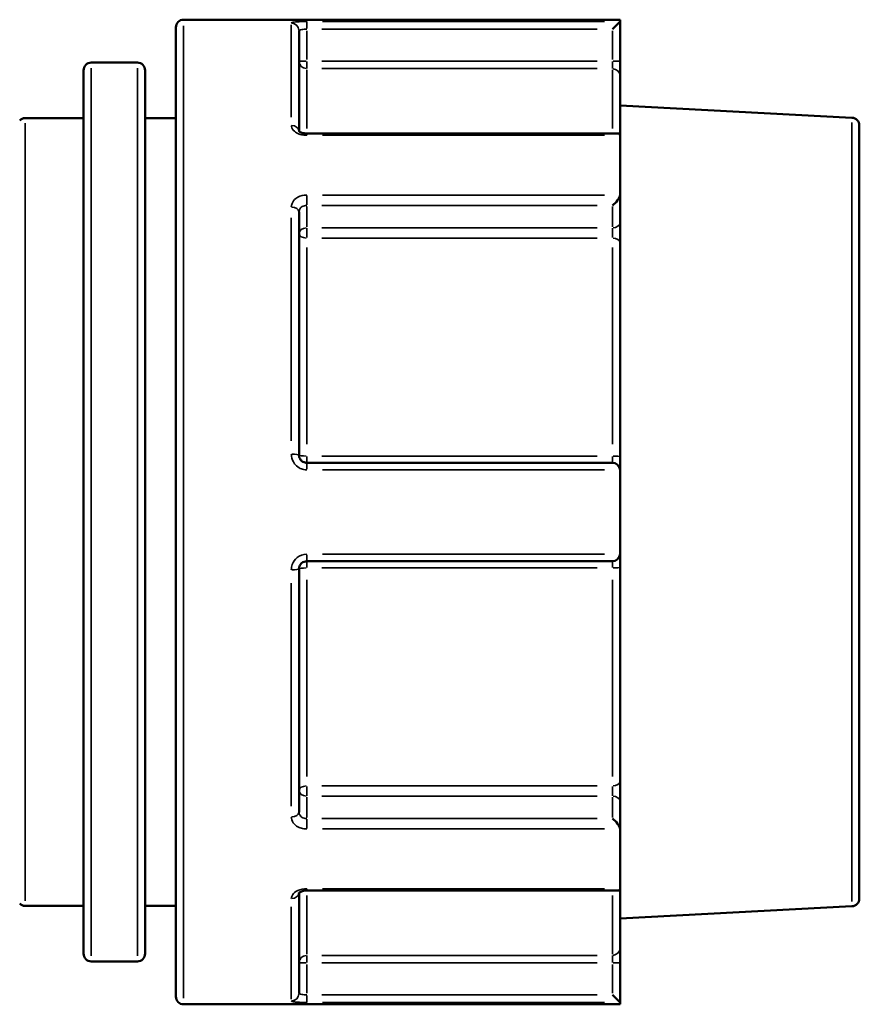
# Model space of a CAD drawing. Header units: millimetres. Extents: x 0 to 926, y 0 to 951.
# Tile 13 of 17: x 441 to 496, y 725 to 789. Entities that reach past the tile are written whole.
import ezdxf

# ---------------------------------------------------------------- set-up
doc = ezdxf.new("R2010")
doc.units = ezdxf.units.MM
doc.layers.add('Visible (ANSI)', color=7, linetype='Continuous', lineweight=50)
doc.layers.add('Visible Narrow (ANSI)', color=7, linetype='Continuous', lineweight=35)

msp = doc.modelspace()

# ---------------------------------------------------------------- linework, layer by layer
at = {"layer": 'Visible (ANSI)'}
for p, q in [((480.265, 788.936), (451.905, 788.936)), ((480.263, 788.819), (479.765, 788.32)), ((480.265, 788.936), (480.265, 788.822)), ((480.265, 786.25), (480.265, 788.822)), ((451.405, 725.436), (451.405, 788.436)), ((459.405, 788.218), (459.405, 781.699)), ((448.905, 786.144), (445.905, 786.144)), ((480.265, 785.258), (480.265, 786.25)), ((445.405, 728.229), (445.405, 785.644)), ((449.405, 785.644), (449.405, 728.229)), ((480.265, 785.258), (480.265, 781.392)), ((495.331, 782.561), (480.265, 783.351)), ((445.405, 782.536), (441.612, 782.536)), ((451.405, 782.536), (449.405, 782.536)), ((480.119, 781.537), (459.905, 781.537)), ((495.805, 782.062), (495.805, 731.811)), ((480.265, 781.392), (480.265, 777.574)), ((480.265, 775.755), (480.265, 777.574)), ((459.405, 776.44), (459.405, 760.636)), ((480.265, 774.435), (480.265, 775.755)), ((480.265, 774.435), (480.265, 760.511)), ((480.265, 759.636), (480.265, 760.511)), ((479.765, 760.136), (459.905, 760.136)), ((480.265, 759.636), (480.265, 754.236)), ((480.265, 753.362), (480.265, 754.236)), ((459.905, 753.736), (479.765, 753.736)), ((480.265, 753.362), (480.265, 739.437)), ((459.405, 753.236), (459.405, 737.433)), ((480.265, 738.117), (480.265, 739.437)), ((480.265, 736.299), (480.265, 738.117)), ((480.265, 736.299), (480.265, 732.48)), ((459.405, 732.174), (459.405, 725.654)), ((459.905, 732.335), (480.119, 732.335)), ((480.265, 732.48), (480.265, 728.614)), ((445.405, 731.336), (441.612, 731.336)), ((451.405, 731.336), (449.405, 731.336)), ((495.331, 731.312), (480.265, 730.522)), ((480.265, 727.622), (480.265, 728.614)), ((448.905, 727.729), (445.905, 727.729)), ((480.265, 725.05), (480.265, 727.622)), ((479.765, 725.552), (480.263, 725.054)), ((480.265, 724.936), (451.905, 724.936)), ((480.265, 725.05), (480.265, 724.936))]:
    msp.add_line(p, q, dxfattribs=at)
for centre, start, end in [((451.905, 788.436), 90, 180), ((445.905, 785.644), 90, 180), ((448.905, 785.644), 0, 90), ((441.612, 782.036), 90, 135), ((495.305, 782.062), 0, 87), ((479.765, 759.636), 4.9171, 90), ((479.765, 754.236), 270, 355.0829), ((495.305, 731.811), 273, 0), ((441.612, 731.836), 225, 270), ((445.905, 728.229), 180, 270), ((448.905, 728.229), 270, 0), ((451.905, 725.436), 180, 270)]:
    msp.add_arc(centre, 0.5, start, end, dxfattribs=at)
for centre, major_axis, start_param, end_param in [((479.765, 781.037), (0.462, 0.462), 5.976306, 6.675884), ((479.765, 777.219), (-0.462, -0.462), 1.178097, 2.663074), ((479.765, 736.654), (-0.462, 0.462), 3.620111, 5.105088), ((479.765, 732.835), (0.462, -0.462), 5.890486, 6.590065)]:
    msp.add_ellipse(centre, major_axis=major_axis, ratio=0.414214, start_param=start_param, end_param=end_param, dxfattribs=at)
for points in [[(480.265, 788.822), (480.265, 788.821), (480.265, 788.82), (480.263, 788.819)], [(480.263, 781.42), (480.265, 781.411), (480.265, 781.401), (480.265, 781.392)], [(480.265, 777.574), (480.265, 777.563), (480.265, 777.552), (480.263, 777.541)], [(480.263, 759.679), (480.265, 759.665), (480.265, 759.65), (480.265, 759.636)], [(480.265, 754.236), (480.265, 754.222), (480.265, 754.208), (480.263, 754.193)], [(480.263, 736.332), (480.265, 736.321), (480.265, 736.31), (480.265, 736.299)], [(480.265, 732.48), (480.265, 732.471), (480.265, 732.462), (480.263, 732.453)], [(480.263, 725.054), (480.265, 725.053), (480.265, 725.052), (480.265, 725.05)]]:
    msp.add_open_spline(points, degree=3, dxfattribs=at)
for points, knots in [([(459.905, 781.537), (459.85, 781.537), (459.795, 781.542), (459.691, 781.559), (459.642, 781.571), (459.557, 781.6), (459.52, 781.617), (459.462, 781.649), (459.441, 781.665), (459.411, 781.691), (459.403, 781.701), (459.399, 781.707), (459.399, 781.708), (459.399, 781.708)], [0, 0, 0, 0, 0.0245077, 0.0245077, 0.0487203, 0.0487203, 0.0720987, 0.0720987, 0.0944009, 0.0944009, 0.1163382, 0.1163382, 0.1245831, 0.1245831, 0.1245831, 0.1245831]), ([(459.905, 760.136), (459.873, 760.136), (459.84, 760.14), (459.756, 760.156), (459.707, 760.174), (459.602, 760.233), (459.549, 760.279), (459.455, 760.402), (459.42, 760.487), (459.407, 760.595), (459.405, 760.615), (459.405, 760.636)], [0, 0, 0, 0, 0.0196233, 0.0196233, 0.0510206, 0.0510206, 0.0918371, 0.0918371, 0.1448986, 0.1448986, 0.1575054, 0.1575054, 0.1575054, 0.1575054]), ([(459.405, 753.236), (459.405, 753.294), (459.415, 753.351), (459.466, 753.492), (459.522, 753.57), (459.681, 753.697), (459.793, 753.736), (459.905, 753.736)], [0, 0, 0, 0, 0.0347135, 0.0347135, 0.090255, 0.090255, 0.157506, 0.157506, 0.157506, 0.157506]), ([(459.399, 732.165), (459.399, 732.165), (459.404, 732.175), (459.433, 732.202), (459.452, 732.217), (459.505, 732.248), (459.537, 732.264), (459.614, 732.293), (459.659, 732.306), (459.757, 732.326), (459.811, 732.332), (459.878, 732.335), (459.892, 732.335), (459.905, 732.335)], [0.0329222, 0.0329222, 0.0329222, 0.0329222, 0.0600762, 0.0600762, 0.0821239, 0.0821239, 0.1042943, 0.1042943, 0.1274711, 0.1274711, 0.1515397, 0.1515397, 0.1575067, 0.1575067, 0.1575067, 0.1575067])]:
    msp.add_open_spline(points, degree=3, knots=knots, dxfattribs=at)
at = {"layer": 'Visible Narrow (ANSI)'}
for p, q in [((451.905, 788.542), (451.905, 725.33)), ((458.905, 782.6), (458.905, 788.599)), ((459.905, 788.358), (459.905, 788.814)), ((479.245, 788.819), (460.923, 788.819)), ((459.905, 786.354), (459.905, 788.217)), ((460.898, 788.32), (478.772, 788.32)), ((479.765, 788.217), (479.765, 786.354)), ((459.866, 786.25), (459.407, 786.25)), ((459.905, 785.76), (459.905, 786.214)), ((478.772, 786.25), (460.898, 786.25)), ((479.765, 786.214), (479.765, 785.76)), ((480.264, 786.25), (479.804, 786.25)), ((445.905, 785.784), (445.905, 728.089)), ((448.905, 728.089), (448.905, 785.784)), ((459.905, 785.668), (459.905, 781.867)), ((460.898, 785.754), (478.772, 785.754)), ((479.765, 781.867), (479.765, 785.668)), ((441.612, 782.221), (441.612, 731.652)), ((495.331, 731.627), (495.331, 782.246)), ((459.905, 781.431), (459.905, 781.537)), ((460.923, 781.42), (479.245, 781.42)), ((459.905, 776.893), (459.905, 777.512)), ((479.245, 777.541), (460.923, 777.541)), ((459.905, 775.475), (459.905, 776.792)), ((460.898, 776.865), (478.772, 776.865)), ((479.765, 776.792), (479.765, 775.475)), ((458.905, 761.567), (458.905, 776.051)), ((459.905, 774.771), (459.905, 775.375)), ((478.772, 775.402), (460.898, 775.402)), ((479.765, 775.375), (479.765, 774.771)), ((460.898, 774.742), (478.772, 774.742)), ((459.905, 774.122), (459.905, 761.342)), ((479.765, 761.342), (479.765, 774.122)), ((459.905, 760.138), (459.905, 760.538)), ((478.772, 760.574), (460.898, 760.574)), ((479.765, 760.538), (479.765, 760.138)), ((459.905, 759.716), (459.905, 760.135)), ((460.923, 759.679), (479.245, 759.679)), ((459.905, 753.738), (459.905, 754.157)), ((479.245, 754.193), (460.923, 754.193)), ((459.905, 753.335), (459.905, 753.735)), ((460.898, 753.299), (478.772, 753.299)), ((479.765, 753.735), (479.765, 753.335)), ((458.905, 737.822), (458.905, 752.305)), ((459.905, 752.53), (459.905, 739.75)), ((479.765, 739.75), (479.765, 752.53)), ((459.905, 738.497), (459.905, 739.102)), ((478.772, 739.131), (460.898, 739.131)), ((479.765, 739.102), (479.765, 738.497)), ((459.905, 737.08), (459.905, 738.398)), ((460.898, 738.471), (478.772, 738.471)), ((479.765, 738.398), (479.765, 737.08)), ((459.905, 736.361), (459.905, 736.98)), ((478.772, 737.007), (460.898, 737.007)), ((460.923, 736.332), (479.245, 736.332)), ((459.905, 732.336), (459.905, 732.442)), ((479.245, 732.453), (460.923, 732.453)), ((459.905, 732.005), (459.905, 728.204)), ((479.765, 728.204), (479.765, 732.005)), ((458.905, 725.273), (458.905, 731.273)), ((459.905, 727.658), (459.905, 728.113)), ((478.772, 728.118), (460.898, 728.118)), ((479.765, 728.113), (479.765, 727.658)), ((459.407, 727.622), (459.866, 727.622)), ((459.905, 725.656), (459.905, 727.519)), ((460.898, 727.622), (478.772, 727.622)), ((479.765, 727.519), (479.765, 725.656)), ((479.804, 727.622), (480.264, 727.622)), ((459.905, 725.059), (459.905, 725.515)), ((478.772, 725.552), (460.898, 725.552)), ((460.923, 725.054), (479.245, 725.054))]:
    msp.add_line(p, q, dxfattribs=at)
for centre, major_axis, ratio, start_param, end_param in [((458.905, 788.218), (0.5, 0), 0.993078, 0.07854, 1.492257), ((459.905, 786.25), (-0.5, 0), 0.992128, 0.07854, 1.492257), ((479.765, 785.258), (0.5, 0), 0.992128, 0.07854, 1.492257), ((458.905, 781.672), (0.5, 0), 0.785269, 0.145905, 1.495802), ((458.905, 776.44), (0.5, 0), 0.619155, 0.07854, 1.492257), ((479.765, 775.755), (0.5, 0), 0.707107, 4.790929, 6.204645), ((459.905, 775.048), (-0.5, 0), 0.707107, 4.790929, 6.204645), ((459.905, 775.048), (-0.5, 0), 0.612993, 0.07854, 1.492257), ((479.765, 774.435), (0.5, 0), 0.612993, 0.07854, 1.492257), ((458.905, 760.636), (0.5, 0), 0.11746, 0.07854, 1.492257), ((459.905, 760.636), (-0.5, 0), 0.125226, 0.07854, 1.492257), ((479.765, 760.511), (0.5, 0), 0.125226, 0.07854, 1.492257), ((459.905, 753.236), (-0.5, 0), 0.125226, 4.790929, 6.204645), ((479.765, 753.362), (0.5, 0), 0.125226, 4.790929, 6.204645), ((458.905, 753.236), (0.5, 0), 0.11746, 4.790929, 6.204645), ((479.765, 739.437), (0.5, 0), 0.612993, 4.790929, 6.204645), ((459.905, 738.824), (-0.5, 0), 0.612993, 4.790929, 6.204645), ((459.905, 738.824), (-0.5, 0), 0.707107, 0.07854, 1.492257), ((479.765, 738.117), (0.5, 0), 0.707107, 0.07854, 1.492257), ((458.905, 737.433), (0.5, 0), 0.619155, 4.790929, 6.204645), ((458.905, 732.2), (0.5, 0), 0.785269, 4.787376, 6.137151), ((479.765, 728.614), (0.5, 0), 0.992128, 4.790929, 6.204645), ((459.905, 727.622), (-0.5, 0), 0.992128, 4.790929, 6.204645), ((458.905, 725.654), (0.5, 0), 0.993078, 4.790929, 6.204645)]:
    msp.add_ellipse(centre, major_axis=major_axis, ratio=ratio, start_param=start_param, end_param=end_param, dxfattribs=at)
for points, knots in [([(459.905, 788.819), (459.681, 788.819), (459.458, 788.812), (459.138, 788.788), (459.026, 788.772), (458.925, 788.742), (458.905, 788.729), (458.905, 788.715)], [-0.157506, -0.157506, -0.157506, -0.157506, -0.090255, -0.090255, -0.0347135, -0.0347135, 0, 0, 0, 0]), ([(459.405, 788.218), (459.405, 788.232), (459.415, 788.245), (459.466, 788.275), (459.522, 788.29), (459.681, 788.314), (459.793, 788.32), (459.905, 788.32)], [0, 0, 0, 0, 0.0347135, 0.0347135, 0.090255, 0.090255, 0.157506, 0.157506, 0.157506, 0.157506]), ([(458.905, 782.065), (458.905, 782.041), (458.907, 782.017), (458.932, 781.881), (459, 781.772), (459.189, 781.609), (459.294, 781.549), (459.505, 781.471), (459.605, 781.446), (459.773, 781.424), (459.839, 781.42), (459.905, 781.42)], [-0.1575053, -0.1575053, -0.1575053, -0.1575053, -0.1461087, -0.1461087, -0.0926041, -0.0926041, -0.0514467, -0.0514467, -0.0197872, -0.0197872, 0, 0, 0, 0]), ([(459.905, 777.541), (459.854, 777.541), (459.804, 777.538), (459.545, 777.507), (459.348, 777.429), (459.085, 777.222), (458.999, 777.11), (458.921, 776.911), (458.905, 776.83), (458.905, 776.749)], [-0.1575067, -0.1575067, -0.1575067, -0.1575067, -0.1422905, -0.1422905, -0.0790503, -0.0790503, -0.030404, -0.030404, 0, 0, 0, 0]), ([(459.405, 776.44), (459.405, 776.484), (459.413, 776.527), (459.452, 776.635), (459.495, 776.695), (459.627, 776.806), (459.725, 776.847), (459.854, 776.864), (459.88, 776.865), (459.905, 776.865)], [0, 0, 0, 0, 0.030404, 0.030404, 0.0790503, 0.0790503, 0.1422905, 0.1422905, 0.1575067, 0.1575067, 0.1575067, 0.1575067]), ([(458.905, 760.695), (458.905, 760.653), (458.908, 760.61), (458.935, 760.391), (459.004, 760.22), (459.194, 759.968), (459.298, 759.876), (459.508, 759.757), (459.608, 759.719), (459.774, 759.686), (459.84, 759.679), (459.905, 759.679)], [-0.1575054, -0.1575054, -0.1575054, -0.1575054, -0.1448986, -0.1448986, -0.0918371, -0.0918371, -0.0510206, -0.0510206, -0.0196233, -0.0196233, 0, 0, 0, 0]), ([(459.905, 754.193), (459.681, 754.193), (459.458, 754.114), (459.138, 753.856), (459.026, 753.697), (458.925, 753.411), (458.905, 753.294), (458.905, 753.178)], [-0.157506, -0.157506, -0.157506, -0.157506, -0.090255, -0.090255, -0.0347135, -0.0347135, 0, 0, 0, 0]), ([(459.905, 737.007), (459.872, 737.007), (459.839, 737.01), (459.755, 737.024), (459.705, 737.039), (459.6, 737.089), (459.547, 737.128), (459.452, 737.234), (459.418, 737.307), (459.406, 737.4), (459.405, 737.416), (459.405, 737.433)], [0, 0, 0, 0, 0.0197872, 0.0197872, 0.0514467, 0.0514467, 0.0926041, 0.0926041, 0.1461087, 0.1461087, 0.1575053, 0.1575053, 0.1575053, 0.1575053]), ([(458.905, 737.123), (458.905, 737.093), (458.907, 737.063), (458.932, 736.892), (459, 736.756), (459.189, 736.558), (459.294, 736.486), (459.505, 736.392), (459.605, 736.363), (459.773, 736.337), (459.839, 736.332), (459.905, 736.332)], [-0.1575053, -0.1575053, -0.1575053, -0.1575053, -0.1461087, -0.1461087, -0.0926041, -0.0926041, -0.0514467, -0.0514467, -0.0197872, -0.0197872, 0, 0, 0, 0]), ([(459.905, 732.453), (459.854, 732.453), (459.804, 732.45), (459.545, 732.424), (459.348, 732.359), (459.085, 732.188), (458.999, 732.096), (458.921, 731.936), (458.905, 731.871), (458.905, 731.808)], [-0.1575067, -0.1575067, -0.1575067, -0.1575067, -0.1422905, -0.1422905, -0.0790503, -0.0790503, -0.030404, -0.030404, 0, 0, 0, 0]), ([(458.905, 725.158), (458.905, 725.153), (458.908, 725.148), (458.935, 725.123), (459.004, 725.105), (459.194, 725.08), (459.298, 725.072), (459.508, 725.061), (459.608, 725.058), (459.774, 725.055), (459.84, 725.054), (459.905, 725.054)], [-0.1575054, -0.1575054, -0.1575054, -0.1575054, -0.1448986, -0.1448986, -0.0918371, -0.0918371, -0.0510206, -0.0510206, -0.0196233, -0.0196233, 0, 0, 0, 0]), ([(459.905, 725.552), (459.873, 725.552), (459.84, 725.553), (459.756, 725.556), (459.707, 725.559), (459.602, 725.569), (459.549, 725.578), (459.455, 725.602), (459.42, 725.62), (459.407, 725.645), (459.405, 725.649), (459.405, 725.654)], [0, 0, 0, 0, 0.0196233, 0.0196233, 0.0510206, 0.0510206, 0.0918371, 0.0918371, 0.1448986, 0.1448986, 0.1575054, 0.1575054, 0.1575054, 0.1575054])]:
    msp.add_open_spline(points, degree=3, knots=knots, dxfattribs=at)

doc.saveas('drawing.dxf')
